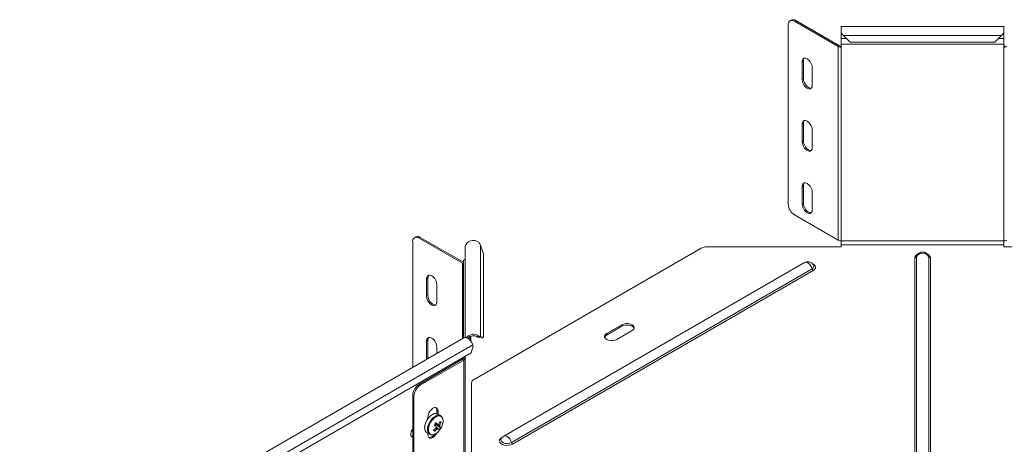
# Model space of a CAD drawing. Header units: millimetres. Extents: x -1795 to 3205, y -1258 to -37.
# Tile 14 of 21: x 1118 to 1667, y -721 to -485. Entities that reach past the tile are written whole.
import ezdxf

# ---------------------------------------------------------------- set-up
doc = ezdxf.new("R2010")
doc.units = ezdxf.units.MM

msp = doc.modelspace()

# ---------------------------------------------------------------- linework, layer by layer
at = {"color": 7, "linetype": 'Continuous', "lineweight": 15}
for p, q in [((1546.13, -587.35), (1546.13, -487.58)), ((1547.87, -484.88), (1547.17, -485.29)), ((1549.67, -485.53), (1573.98, -499.57)), ((1550.37, -485.13), (1574.68, -499.16)), ((1666.3, -488.45), (1575.74, -488.45)), ((1575.74, -492.06), (1577.04, -493.51)), ((1575.74, -492.06), (1575.74, -492.26)), ((1575.74, -492.26), (1576.47, -492.89)), ((1575.74, -492.51), (1575.74, -495.19)), ((1576.47, -492.89), (1576.53, -492.94)), ((1580.74, -497.18), (1577.04, -493.51)), ((1665, -493.51), (1661.3, -497.18)), ((1665, -493.51), (1666.3, -492.06)), ((1665.51, -492.94), (1665.57, -492.89)), ((1665.57, -492.89), (1666.3, -492.26)), ((1666.3, -492.06), (1666.3, -492.26)), ((1666.3, -495.19), (1666.3, -492.51)), ((1575.74, -497.12), (1575.74, -497.02)), ((1575.74, -498.25), (1666.3, -498.25)), ((1575.74, -498.36), (1575.74, -499.99)), ((1661.3, -497.18), (1580.74, -497.18)), ((1666.3, -499.99), (1666.3, -498.36)), ((1553.91, -508.15), (1553.91, -517.95)), ((1554.62, -507.74), (1554.62, -517.54)), ((1559.57, -521.21), (1559.57, -511.42)), ((1553.91, -542.85), (1553.91, -552.65)), ((1554.62, -542.44), (1554.62, -552.24)), ((1559.57, -555.92), (1559.57, -546.12)), ((1553.91, -577.56), (1553.91, -587.35)), ((1554.62, -577.15), (1554.62, -586.95)), ((1559.57, -590.62), (1559.57, -580.82)), ((1573.98, -607.51), (1549.67, -593.48)), ((1336.83, -608.4), (1336.83, -678.4)), ((1338.57, -605.71), (1337.86, -606.12)), ((1364.67, -620.4), (1340.36, -606.36)), ((1365.11, -619.83), (1341.07, -605.95)), ((1374.58, -610.39), (1373.7, -608.7)), ((1366.11, -611.37), (1366.11, -661.77)), ((1371.08, -685.07), (1497.61, -612.03)), ((1374.58, -610.39), (1376.32, -615.19)), ((1501.15, -611.18), (1575.74, -611.18)), ((1575.74, -611.18), (1575.74, -610.03)), ((1666.3, -610.03), (1666.3, -611.18)), ((1666.3, -611.18), (1740.89, -611.18)), ((1365.11, -619.38), (1365.11, -662.08)), ((1376.32, -615.19), (1376.32, -661.7)), ((1555.19, -620), (1387.6, -716.74)), ((1624.33, -616.18), (1624.3, -616.14)), ((1344.61, -638.78), (1344.61, -628.98)), ((1345.31, -638.37), (1345.31, -628.57)), ((1350.26, -632.24), (1350.26, -642.04)), ((1453.44, -654.67), (1444.95, -659.57)), ((1453.44, -655.49), (1444.95, -660.39)), ((1450.61, -662.84), (1459.09, -657.94)), ((1365.27, -661.98), (1117.79, -804.85)), ((1344.61, -673.48), (1344.61, -663.68)), ((1345.31, -673.07), (1345.31, -663.27)), ((1369.21, -663.73), (1369.21, -661.03)), ((1373.7, -660.97), (1373.01, -661.57)), ((1373.01, -661.57), (1373.7, -661.55)), ((1373.7, -660.97), (1374.58, -661.17)), ((1373.7, -661.55), (1374.58, -661.17)), ((1375.44, -662.08), (1373.7, -661.55)), ((1376.32, -661.7), (1374.58, -661.17)), ((1375.44, -662.08), (1376.32, -661.7)), ((1350.26, -666.95), (1350.26, -670.65)), ((1369.44, -670.37), (1370.56, -666.41)), ((1370.56, -666.41), (1370.33, -665.77)), ((1369.44, -670.37), (1126.2, -810.79)), ((1340.36, -687.93), (1364.67, -673.9)), ((1341.07, -688.34), (1365.38, -674.31)), ((1344.63, -673.9), (1344.61, -673.48)), ((1345.33, -673.49), (1345.31, -673.07)), ((1364.7, -673.11), (1364.7, -673.88)), ((1365.11, -672.87), (1365.11, -673.29)), ((1365.11, -673.29), (1366.11, -673.29)), ((1366.11, -672.29), (1366.11, -673.29)), ((1366.11, -781.23), (1366.11, -673.29)), ((1369.61, -730.18), (1369.61, -687.12)), ((1336.83, -793.83), (1336.83, -694.06)), ((1337.53, -794.24), (1337.53, -694.46)), ((1350.26, -704.17), (1350.26, -702.38)), ((1345.31, -706.06), (1345.31, -706.92)), ((1352.37, -705.32), (1350.72, -704.37)), ((1350.97, -704.51), (1350.97, -702.79)), ((1349.1, -714.02), (1348.7, -713.25)), ((1349.22, -710.69), (1349.6, -710.17)), ((1349.37, -709.93), (1349.6, -710.17)), ((1352.27, -712.02), (1349.6, -710.17)), ((1352.69, -709.06), (1351.87, -709.06)), ((1344.72, -714.76), (1346.37, -715.71)), ((1345.31, -715.1), (1345.31, -715.85)), ((1346.29, -715.66), (1346.37, -715.71))]:
    msp.add_line(p, q, dxfattribs=at)
at = {"color": 7, "linetype": 'Continuous', "lineweight": 0}
for p, q in [((1549.67, -485.53), (1550.37, -485.13)), ((1576.04, -492.51), (1575.74, -492.51)), ((1665, -493.51), (1577.04, -493.51)), ((1666.3, -492.51), (1666.01, -492.51)), ((1574.68, -499.16), (1573.98, -499.57)), ((1578.73, -495.19), (1575.74, -495.19)), ((1666.3, -498.36), (1575.74, -498.36)), ((1666.3, -495.19), (1663.31, -495.19)), ((1573.98, -607.51), (1573.98, -499.57)), ((1575.74, -607.93), (1575.74, -499.99)), ((1666.3, -607.93), (1666.3, -499.99)), ((1553.91, -508.15), (1554.62, -507.74)), ((1553.91, -517.95), (1554.62, -517.54)), ((1553.91, -542.85), (1554.62, -542.44)), ((1553.91, -552.65), (1554.62, -552.24)), ((1553.91, -577.56), (1554.62, -577.15)), ((1553.91, -587.35), (1554.62, -586.95)), ((1340.36, -606.36), (1341.07, -605.95)), ((1666.3, -607.93), (1575.74, -607.93)), ((1374.58, -610.39), (1374.58, -661.17)), ((1575.74, -610.03), (1666.3, -610.03)), ((1364.67, -620.4), (1365.11, -620.14)), ((1616.65, -777.57), (1616.65, -617.24)), ((1617.72, -616.18), (1617.59, -616.72)), ((1617.59, -777.57), (1617.59, -616.72)), ((1624.45, -616.72), (1624.33, -616.18)), ((1624.45, -777.57), (1624.45, -616.72)), ((1625.39, -777.57), (1625.39, -617.24)), ((1364.67, -662.33), (1364.67, -620.4)), ((1391.87, -720.25), (1559.46, -623.51)), ((1392.53, -721.16), (1560.12, -624.41)), ((1344.61, -628.98), (1345.31, -628.57)), ((1344.61, -638.78), (1345.31, -638.37)), ((1453.44, -655.49), (1453.44, -654.67)), ((1344.61, -663.68), (1345.31, -663.27)), ((1368.79, -661.21), (1368.79, -663.24)), ((1444.95, -660.39), (1444.95, -659.57)), ((1370.33, -665.77), (1122.84, -808.64)), ((1344.61, -673.48), (1345.31, -673.07)), ((1364.67, -673.9), (1365.38, -674.31)), ((1365.38, -782.18), (1365.38, -674.31)), ((1341.07, -688.34), (1340.36, -687.93)), ((1336.83, -694.06), (1337.53, -694.46)), ((1350.26, -702.38), (1350.97, -702.79)), ((1386.36, -717.59), (1386.88, -717.29))]:
    msp.add_line(p, q, dxfattribs=at)
at = {"color": 7, "linetype": 'Continuous', "lineweight": 15, "flags": 128}
for points in [[(1575.74, -488.45), (1575.74, -488.58), (1575.74, -489.06), (1575.74, -489.84), (1575.74, -490.87), (1575.74, -492.06)], [(1666.3, -492.06), (1666.3, -490.87), (1666.3, -489.84), (1666.3, -489.06), (1666.3, -488.58), (1666.3, -488.45)], [(1575.74, -498.25), (1575.74, -498.23), (1575.74, -498.06), (1575.74, -497.72), (1575.74, -497.24), (1575.74, -496.64), (1575.74, -495.95), (1575.74, -495.19)], [(1575.74, -498.36), (1575.74, -498.26), (1575.74, -498.18), (1575.74, -498.11), (1575.74, -498.06), (1575.74, -498.03), (1575.74, -498.02)], [(1666.3, -495.19), (1666.3, -495.95), (1666.3, -496.64), (1666.3, -497.24), (1666.3, -497.72), (1666.3, -498.06), (1666.3, -498.23), (1666.3, -498.25)], [(1666.3, -498.25), (1666.3, -498.26), (1666.3, -498.36)], [(1559.57, -511.42), (1559.43, -510.33), (1559.03, -509.18), (1558.4, -508.1), (1557.61, -507.18), (1556.74, -506.52), (1555.86, -506.17), (1555.07, -506.18), (1554.45, -506.54), (1554.05, -507.22), (1553.91, -508.15)], [(1555.12, -506.17), (1554.75, -506.81), (1554.62, -507.74)], [(1553.91, -517.95), (1554.05, -519.04), (1554.45, -520.18), (1555.07, -521.26), (1555.86, -522.18), (1556.74, -522.85), (1557.61, -523.19), (1558.4, -523.18), (1559.03, -522.82), (1559.43, -522.14), (1559.57, -521.21)], [(1554.62, -517.54), (1554.75, -518.63), (1555.16, -519.77), (1555.78, -520.86), (1556.57, -521.77), (1557.44, -522.44), (1558.32, -522.78), (1559.06, -522.79)], [(1559.57, -546.12), (1559.43, -545.03), (1559.03, -543.89), (1558.4, -542.8), (1557.61, -541.88), (1556.74, -541.22), (1555.86, -540.87), (1555.07, -540.88), (1554.45, -541.24), (1554.05, -541.92), (1553.91, -542.85)], [(1555.12, -540.87), (1554.75, -541.51), (1554.62, -542.44)], [(1553.91, -552.65), (1554.05, -553.74), (1554.45, -554.88), (1555.07, -555.97), (1555.86, -556.89), (1556.74, -557.55), (1557.61, -557.89), (1558.4, -557.89), (1559.03, -557.52), (1559.43, -556.85), (1559.57, -555.92)], [(1554.62, -552.24), (1554.75, -553.33), (1555.16, -554.47), (1555.78, -555.56), (1556.57, -556.48), (1557.44, -557.14), (1558.32, -557.49), (1559.06, -557.49)], [(1559.57, -580.82), (1559.43, -579.73), (1559.03, -578.59), (1558.4, -577.51), (1557.61, -576.59), (1556.74, -575.92), (1555.86, -575.58), (1555.07, -575.59), (1554.45, -575.95), (1554.05, -576.63), (1553.91, -577.56)], [(1555.12, -575.57), (1554.75, -576.22), (1554.62, -577.15)], [(1554.62, -586.95), (1554.75, -588.03), (1555.16, -589.18), (1555.78, -590.26), (1556.57, -591.18), (1557.44, -591.84), (1558.32, -592.19), (1559.06, -592.19)], [(1553.91, -587.35), (1554.05, -588.44), (1554.45, -589.59), (1555.07, -590.67), (1555.86, -591.59), (1556.74, -592.25), (1557.61, -592.6), (1558.4, -592.59), (1559.03, -592.23), (1559.43, -591.55), (1559.57, -590.62)], [(1373.7, -608.7), (1372.67, -608.1), (1371.47, -607.76), (1370.21, -607.71), (1368.98, -607.95), (1367.88, -608.45), (1366.99, -609.19), (1366.39, -610.09), (1366.12, -611.1), (1366.11, -611.37)], [(1575.74, -610.03), (1575.74, -609.83), (1575.74, -609.6), (1575.74, -609.34), (1575.74, -609.05), (1575.74, -608.76), (1575.74, -608.47), (1575.74, -608.19), (1575.74, -607.93)], [(1666.3, -607.93), (1666.3, -608.19), (1666.3, -608.47), (1666.3, -608.76), (1666.3, -609.05), (1666.3, -609.34), (1666.3, -609.6), (1666.3, -609.83), (1666.3, -610.03)], [(1344.61, -628.98), (1344.74, -628.05), (1345.15, -627.37), (1345.77, -627.01), (1346.56, -627), (1347.43, -627.34), (1348.31, -628.01), (1349.1, -628.93), (1349.72, -630.01), (1350.12, -631.15), (1350.26, -632.24)], [(1345.31, -628.57), (1345.45, -627.64), (1345.82, -627)], [(1350.26, -642.04), (1350.12, -642.97), (1349.72, -643.65), (1349.1, -644.01), (1348.31, -644.02), (1347.43, -643.68), (1346.56, -643.01), (1345.77, -642.09), (1345.15, -641.01), (1344.74, -639.87), (1344.61, -638.78)], [(1349.76, -643.61), (1349.01, -643.61), (1348.14, -643.27), (1347.27, -642.6), (1346.48, -641.68), (1345.85, -640.6), (1345.45, -639.46), (1345.31, -638.37)], [(1459.09, -657.94), (1459.83, -657.35), (1460.22, -656.67), (1460.22, -655.94), (1459.83, -655.26), (1459.09, -654.67), (1458.08, -654.25), (1456.89, -654.02), (1455.64, -654.02), (1454.45, -654.25), (1453.44, -654.67)], [(1460.2, -656.71), (1459.83, -656.07), (1459.09, -655.49), (1458.08, -655.06), (1456.89, -654.84), (1455.64, -654.84), (1454.45, -655.06), (1453.44, -655.49)], [(1344.61, -663.68), (1344.74, -662.75), (1345.15, -662.07), (1345.77, -661.71), (1346.56, -661.7), (1347.43, -662.05), (1348.31, -662.71), (1349.1, -663.63), (1349.72, -664.71), (1350.12, -665.86), (1350.26, -666.95)], [(1345.31, -663.27), (1345.45, -662.34), (1345.82, -661.7)], [(1370.33, -665.77), (1369.8, -664.62), (1369.08, -663.57), (1368.23, -662.7), (1367.33, -662.1), (1366.44, -661.8), (1365.64, -661.83), (1365.27, -661.98)], [(1444.95, -659.57), (1444.22, -660.16), (1443.83, -660.84), (1443.83, -661.57), (1444.22, -662.25), (1444.95, -662.84), (1445.96, -663.26), (1447.15, -663.48), (1448.41, -663.48), (1449.6, -663.26), (1450.61, -662.84)], [(1444.95, -660.39), (1444.22, -660.97), (1443.84, -661.61)], [(1350.97, -702.79), (1350.83, -701.86), (1350.43, -701.18), (1349.8, -700.82), (1349.02, -700.81), (1348.14, -701.16), (1347.27, -701.82), (1346.48, -702.74), (1345.85, -703.82), (1345.45, -704.97), (1345.31, -706.06)], [(1350.26, -702.38), (1350.12, -701.45), (1349.76, -700.81)], [(1350.72, -704.37), (1350.7, -704.35), (1349.85, -704.1), (1348.87, -704.18), (1347.82, -704.61), (1346.76, -705.35), (1345.76, -706.35), (1344.89, -707.56), (1344.19, -708.89), (1343.72, -710.26), (1343.5, -711.59), (1343.54, -712.79), (1343.85, -713.79), (1344.4, -714.52), (1344.72, -714.76)], [(1352.37, -705.32), (1352.34, -705.3), (1352.09, -705.18)], [(1336.83, -717.32), (1336.52, -717.24), (1336.01, -716.83), (1335.74, -716.13), (1335.74, -715.2), (1336.01, -714.18), (1336.52, -713.18), (1336.83, -712.76)], [(1349.37, -709.93), (1349.39, -709.87), (1349.39, -709.86)], [(1350.96, -714.42), (1351.1, -714.29), (1352.01, -713.22)], [(1336.83, -716.46), (1336.16, -716.69), (1335.94, -716.71)], [(1345.31, -715.85), (1345.45, -716.78), (1345.85, -717.46), (1346.48, -717.82), (1347.27, -717.83), (1348.14, -717.49), (1349.02, -716.82), (1349.8, -715.9), (1350.37, -714.95)]]:
    msp.add_lwpolyline(points, dxfattribs=at)
at = {"color": 7, "linetype": 'Continuous', "lineweight": 0, "flags": 128}
for points in [[(1559.46, -623.51), (1559.07, -622.5), (1558.5, -621.56), (1557.8, -620.76), (1557.03, -620.18), (1556.26, -619.87), (1555.56, -619.86), (1555.19, -620)], [(1559.46, -623.51), (1560.14, -622.94), (1560.45, -622.28), (1560.34, -621.59), (1560.33, -621.57)], [(1560.12, -624.41), (1560.86, -623.84), (1561.3, -623.16), (1561.38, -622.45), (1561.12, -621.75), (1560.52, -621.12), (1559.67, -620.62)], [(1352.09, -705.18), (1351.49, -705.04), (1350.51, -705.13), (1349.46, -705.56), (1348.4, -706.3), (1347.41, -707.3), (1346.53, -708.51), (1345.84, -709.84), (1345.36, -711.21), (1345.14, -712.54), (1345.18, -713.74), (1345.49, -714.74), (1346.04, -715.47), (1346.29, -715.66)], [(1352.01, -713.22), (1352.77, -711.99), (1353.33, -710.68), (1353.67, -709.37), (1353.76, -708.14), (1353.59, -707.08), (1353.17, -706.24), (1352.54, -705.68), (1351.72, -705.43), (1350.78, -705.52), (1349.77, -705.93), (1348.75, -706.64), (1347.79, -707.6), (1346.95, -708.76), (1346.28, -710.04), (1345.83, -711.36), (1345.61, -712.64), (1345.66, -713.8), (1345.95, -714.76), (1346.48, -715.46), (1347.21, -715.87), (1348.1, -715.95), (1349.08, -715.7), (1350.1, -715.14), (1350.96, -714.42)], [(1392.53, -721.16), (1391.54, -721.59), (1390.37, -721.84), (1389.13, -721.89), (1387.92, -721.74), (1386.83, -721.39), (1385.95, -720.88), (1385.35, -720.25), (1385.09, -719.55), (1385.18, -718.84), (1385.61, -718.17), (1386.36, -717.59)], [(1391.87, -720.25), (1390.89, -720.65), (1389.74, -720.82), (1388.56, -720.76), (1387.47, -720.47), (1386.63, -719.99), (1386.13, -719.36), (1386.02, -718.68), (1386.14, -718.31)], [(1386.54, -717.67), (1386.46, -717.64), (1386.36, -717.59)], [(1391.87, -720.25), (1391.49, -719.25), (1390.92, -718.3), (1390.21, -717.5), (1389.44, -716.92), (1388.67, -716.61), (1387.97, -716.6), (1387.6, -716.74)]]:
    msp.add_lwpolyline(points, dxfattribs=at)
at = {"color": 7, "linetype": 'Continuous', "lineweight": 15}
for centre, radius, start, end in [((1548.29, -487.23), 2.18, 50.7968, 189.2138), ((1548.91, -487.17), 2.51, 54.3828, 114.3071), ((1575.7, -497.25), 2.16, 241.9608, 271.1433), ((1666.34, -497.25), 2.16, 268.8561, 298.0402), ((1575.67, -496.38), 3.61, 241.9599, 271.1443), ((1666.37, -496.38), 3.61, 268.8559, 298.0403), ((1553.81, -587.01), 7.68, 182.6055, 237.3945), ((1338.98, -608.06), 2.18, 50.7968, 189.2138), ((1339.61, -608), 2.51, 54.3828, 114.3071), ((1575.67, -604.33), 3.61, 241.9599, 271.1443), ((1666.37, -604.33), 3.61, 268.8559, 298.0403), ((1501.01, -618.39), 7.21, 88.8558, 118.0405), ((1621.02, -617.8), 3.68, 26.0616, 153.9384), ((1366.57, -619.45), 1.46, 108.293, 177.2721), ((1557.03, -623.18), 3.68, 26.0616, 119.9973), ((1364.36, -621.08), 0.754, 5.6949, 65.6248), ((1370.64, -665), 5.05, 52.7659, 141.4969), ((1370.62, -664.62), 3.88, 51.9518, 141.9746), ((1364.36, -673.21), 0.754, 294.374, 354.3056), ((1364.86, -673.16), 1.26, 294.3746, 354.3047), ((1372.11, -687.36), 2.51, 114.3745, 174.3052), ((1344.5, -694.4), 7.68, 122.6054, 177.3946), ((1345.21, -694.81), 7.68, 122.6054, 177.3946), ((1340.65, -703.82), 12.4, 309.4462, 317.7685), ((1360.79, -702.69), 16.28, 221.1197, 224.0955), ((1332.57, -697.69), 20.76, 322.1009, 325.9798), ((1329.17, -732.45), 29.59, 45.4171, 48.0524), ((1347.31, -709.32), 2.15, 325.135, 343.6974), ((1341.22, -704.44), 12.4, 309.4467, 317.768), ((1330.04, -731.27), 29.53, 45.4144, 48.0551), ((1351.62, -712.01), 1.79, 159.1647, 184.4895), ((1350.36, -711.71), 1.07, 272.2521, 308.2048), ((1351.43, -711.08), 1.07, 92.2524, 128.2045), ((1347.39, -715.54), 4.71, 30.482, 39.4854), ((1341.76, -704.54), 11.07, 330.3917, 339.3689), ((1343.94, -706.84), 9.81, 319.9344, 328.1463), ((1350.17, -710.77), 1.79, 339.1697, 4.4845), ((1348.22, -714.4), 4.71, 30.482, 39.4854), ((1342.33, -705.16), 11.08, 330.3934, 339.3671), ((1348.46, -712.39), 5.38, 38.1031, 47.1122), ((1345.91, -713.93), 3.5, 268.5008, 327.488), ((1389.44, -719.93), 3.68, 119.9973, 153.9384)]:
    msp.add_arc(centre, radius, start, end, dxfattribs=at)
at = {"color": 7, "linetype": 'Continuous', "lineweight": 0}
for centre, radius, start, end in [((1619.2, -617.69), 2.59, 108.4887, 170.0999), ((1616.7, -616.23), 1.01, 267.4617, 331.1193), ((1621.02, -618.73), 3.98, 30.3379, 149.6621), ((1622.84, -617.69), 2.59, 9.9, 71.5116), ((1625.34, -616.23), 1.01, 208.8808, 272.5387), ((1560.96, -623.1), 1.56, 195.1056, 237.124), ((1393.38, -719.84), 1.56, 195.1056, 237.124)]:
    msp.add_arc(centre, radius, start, end, dxfattribs=at)
at = {"color": 7, "linetype": 'Continuous', "lineweight": 15}
for points, knots in [([(1352.01, -713.22), (1352.14, -713.02), (1352.54, -712.45), (1353.08, -711.41), (1353.54, -710.14), (1353.78, -708.88), (1353.78, -707.7), (1353.54, -706.65), (1353.03, -705.82), (1352.5, -705.32), (1352.12, -705.21), (1352.03, -705.19)], [0, 0, 0, 0, 0.0672261, 0.1946235, 0.3224386, 0.4507988, 0.580102, 0.7104229, 0.8395608, 0.9635069, 1, 1, 1, 1]), ([(1351.85, -711.41), (1351.75, -711.36), (1350.98, -710.89), (1350.15, -710.4), (1349.42, -709.96), (1349.37, -709.93)], [0, 0, 0, 0, 0.11277, 0.941791, 1, 1, 1, 1]), ([(1349.51, -709.54), (1349.85, -709.73), (1350.26, -709.96), (1350.68, -710.19), (1350.77, -710.24)], [0, 0, 0, 0, 0.797784, 1, 1, 1, 1]), ([(1350.4, -712.78), (1350.32, -712.72), (1350.1, -712.56), (1349.87, -712.39), (1349.73, -712.29)], [0, 0, 0, 0, 0.368132, 1, 1, 1, 1]), ([(1349.84, -711.84), (1350.14, -712.02), (1350.54, -712.26), (1350.93, -712.49), (1351.02, -712.55)], [0, 0, 0, 0, 0.763204, 1, 1, 1, 1]), ([(1350.91, -710.15), (1351.16, -710.27), (1351.51, -710.43), (1351.86, -710.59), (1351.96, -710.63)], [0, 0, 0, 0, 0.729284, 1, 1, 1, 1]), ([(1346.3, -715.62), (1346.44, -715.71), (1346.81, -715.97), (1347.58, -716.07), (1348.52, -715.96), (1349.5, -715.55), (1350.33, -715.02), (1350.79, -714.56), (1350.95, -714.4)], [0, 0, 0, 0, 0.109095, 0.29982, 0.491943, 0.691615, 0.896892, 1, 1, 1, 1])]:
    msp.add_open_spline(points, degree=3, knots=knots, dxfattribs=at)

doc.saveas('drawing.dxf')
